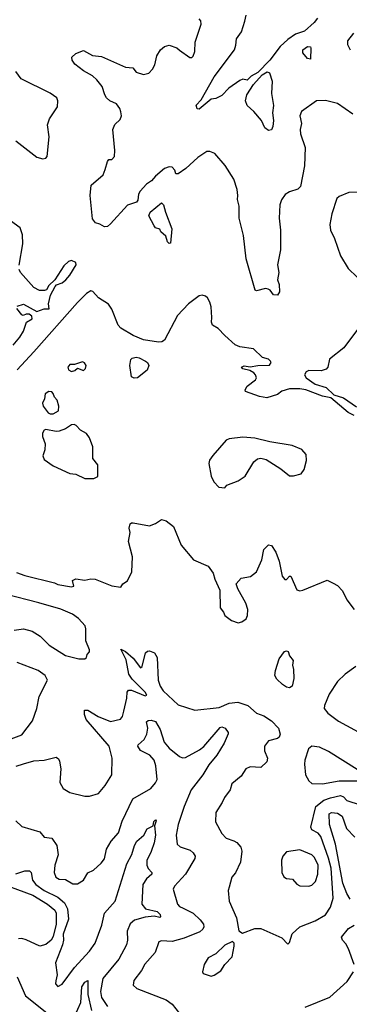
# Model space of a CAD drawing. Extents: x 1921360 to 2014538, y 768294 to 907744.
# Tile 166 of 256: x 1953562 to 1955753, y 842180 to 848725. Entities that reach past the tile are written whole.
import ezdxf

# ---------------------------------------------------------------- set-up
doc = ezdxf.new("R2010")
doc.units = 0

msp = doc.modelspace()

# ---------------------------------------------------------------- linework, layer by layer
at = {"layer": '0CON10XD'}
for points in [[(1955776, 848096), (1955675, 848167.5), (1955595, 848187.5), (1955535, 848186.2), (1955436.2, 848115), (1955423.3, 848085), (1955435.8, 848035), (1955425.8, 847995), (1955429.2, 847965), (1955460, 847875), (1955455, 847753.3), (1955429.2, 847615), (1955411.3, 847598.7), (1955355, 847580), (1955326.9, 847563.1), (1955301.7, 847528.3), (1955290.4, 847495), (1955286.9, 847405), (1955294.6, 847324.6), (1955295.8, 847195), (1955275.4, 847095), (1955284.4, 847045), (1955275.6, 846995), (1955285.9, 846964.1), (1955290, 846915), (1955276, 846894), (1955250, 846895), (1955227, 846927), (1955214.2, 846934.2), (1955195, 846938), (1955135, 846923.3), (1955127.5, 846927.5), (1955067.9, 847135), (1955049.7, 847289.7), (1955020.9, 847405), (1955021.1, 847485), (1955009.3, 847529.3), (1955011.1, 847555), (1955007.8, 847595), (1954985.7, 847665), (1954927.5, 847755), (1954858.8, 847835), (1954825, 847849.2), (1954805, 847849.4), (1954745, 847808.1), (1954665.4, 847735), (1954615, 847700), (1954600, 847700), (1954593.3, 847725), (1954575, 847743.3), (1954555, 847746.2), (1954525, 847735.5), (1954463.8, 847685), (1954437.5, 847652.5), (1954405, 847630.9), (1954362.9, 847585), (1954352.1, 847565), (1954347.3, 847525), (1954338.2, 847511.8), (1954278.8, 847491.2), (1954165, 847367.3), (1954145, 847350.6), (1954125, 847347.5), (1954095, 847366.2), (1954065, 847374), (1954045, 847401.2), (1954029.6, 847555), (1954036.2, 847623.8), (1954116.3, 847693.7), (1954129.5, 847729.5), (1954145, 847782), (1954155, 847796), (1954175, 847796.2), (1954191.2, 847815), (1954193.8, 847855), (1954180.8, 847995), (1954195, 848027.5), (1954229.5, 848060.5), (1954238, 848085), (1954235, 848112.5), (1954227.1, 848135), (1954205.8, 848165), (1954160, 848185), (1954139.4, 848205), (1954126.7, 848225), (1954109.9, 848279.9), (1954075.3, 848325.3), (1954045, 848352.5), (1953985.5, 848385.5), (1953929.1, 848429.1), (1953911.2, 848455), (1953907.5, 848475), (1953935, 848500), (1953985, 848520), (1954045, 848486.2), (1954105, 848480.8), (1954265, 848408.6), (1954314.3, 848404.3), (1954336.7, 848375), (1954385, 848360), (1954419.7, 848370.3), (1954445, 848396.2), (1954459.2, 848425), (1954473.8, 848485), (1954497.5, 848525), (1954525, 848547.5), (1954556.4, 848556.4), (1954607, 848537), (1954625, 848522.5), (1954693, 848473), (1954705, 848472.5), (1954715, 848482.5), (1954725.9, 848514.1), (1954728, 848575), (1954768, 848695), (1954767, 848717), (1954755, 848730)], [(1954755, 848130), (1954741.2, 848131.2), (1954735, 848156.2), (1954767.8, 848192.2), (1954855, 848345.7), (1954989.5, 848525), (1954999.5, 848555), (1955002.6, 848597.4), (1955035.5, 848645), (1955059.5, 848715), (1955066.5, 848755)], [(1955541.1, 848735), (1955520.4, 848705), (1955455, 848647.9), (1955395, 848628.1), (1955345, 848593.3), (1955294.3, 848545.7), (1955225.4, 848454.6), (1955145.8, 848374.2), (1955101.2, 848348.8), (1955075, 848323.3), (1955045, 848330), (1955025, 848320.8), (1954951.2, 848268.8), (1954905, 848220.9), (1954865, 848200), (1954833.6, 848196.4), (1954755, 848130)], [(1955781.5, 848635), (1955740, 848585), (1955740.3, 848560.3), (1955758, 848525)], [(1955495, 848463.3), (1955475, 848466.2), (1955444.4, 848505), (1955444.5, 848525), (1955475, 848545.4), (1955494.2, 848544.2), (1955498.1, 848535), (1955495, 848463.3)], [(1953535, 847919.2), (1953675, 847811.4), (1953715, 847800), (1953736.2, 847803.8), (1953743.3, 847815), (1953758.1, 847945), (1953745.7, 848025), (1953759.2, 848065), (1953813.3, 848145), (1953816, 848185), (1953808.8, 848205), (1953765, 848236), (1953571.2, 848331.2), (1953535, 848380)], [(1955215, 847987.5), (1955192.5, 848005), (1955170, 848055), (1955118, 848115), (1955073.8, 848155), (1955063.8, 848185), (1955071.4, 848225), (1955115.5, 848294.5), (1955172.9, 848357.1), (1955207, 848377), (1955221.7, 848371.7), (1955240.7, 848315), (1955235.4, 848235), (1955248.8, 848155), (1955243.1, 848105), (1955248.5, 848055), (1955245.5, 848014.5), (1955235, 847993.3), (1955215, 847987.5)], [(1955845, 847577.5), (1955750, 847575), (1955685, 847548.8), (1955671.2, 847535), (1955638, 847435), (1955624, 847364), (1955627.5, 847325), (1955655, 847270), (1955694, 847155), (1955745, 847070), (1955805, 847013.3)], [(1954555, 847237.5), (1954545, 847247.5), (1954533.3, 847285), (1954500, 847315), (1954493, 847333), (1954465, 847342), (1954455, 847353.8), (1954420.7, 847420.7), (1954428.4, 847445), (1954505, 847507.1), (1954518.1, 847495), (1954530, 847445), (1954573.8, 847335), (1954565, 847240), (1954555, 847237.5)], [(1953557.4, 847092.6), (1953583.5, 847235), (1953580.6, 847295), (1953565, 847340), (1953425, 847440.5)], [(1953545, 846820), (1953587, 846833), (1953675, 846785.4), (1953725, 846802.5), (1953758.1, 846801.9), (1953753, 846835), (1953767.2, 846892.8), (1953797.8, 846952.2), (1953807, 846963), (1953845, 846974.6), (1953869.1, 846995), (1953895, 847025.7), (1953937.1, 847095), (1953935, 847110), (1953905, 847122.9), (1953885, 847118.1), (1953855, 847089.4), (1953794.1, 846995.9), (1953755, 846958.8), (1953740, 846930), (1953726.5, 846923.5), (1953694.3, 846925), (1953655, 846944.8), (1953567.3, 847045), (1953557.2, 847065)], [(1955785, 846094.3), (1955745, 846113.9), (1955630.9, 846210.9), (1955575, 846221.5), (1955464.7, 846265.3), (1955425, 846271.8), (1955355, 846271.2), (1955305, 846256.2), (1955275, 846233.3), (1955205, 846212), (1955155, 846218.8), (1955063.9, 846253.9), (1955060, 846265), (1955075, 846287.5), (1955129.5, 846330.5), (1955136, 846345), (1955129.4, 846365), (1955117.6, 846377.6), (1955092.3, 846392.3), (1955045, 846403.1), (1955036.2, 846415), (1955055, 846423.1), (1955095, 846418.2), (1955145, 846426.7), (1955222.5, 846427.5), (1955232.5, 846445), (1955230, 846455), (1955215, 846468.8), (1955175, 846478.8), (1955116.8, 846536.8), (1955025, 846550), (1954995, 846564), (1954924.5, 846624.5), (1954882, 846672), (1954842.5, 846695), (1954836.7, 846715), (1954840, 846745), (1954833.8, 846815), (1954825.9, 846845.9), (1954810, 846875), (1954796.1, 846886.1), (1954775, 846892.5), (1954755, 846890), (1954684.3, 846835.7), (1954610.7, 846759.3), (1954525, 846594.5), (1954506.1, 846583.9), (1954485, 846581.2), (1954385, 846595.6), (1954315, 846626), (1954234.2, 846675), (1954216.7, 846695), (1954175, 846800), (1954153, 846833), (1954085, 846876.7), (1954048.1, 846918.1), (1954035, 846921.4), (1954005, 846904), (1953945, 846844.8), (1953655, 846517.2)], [(1953519.1, 846560.9), (1953562, 846615), (1953587.7, 846655), (1953605.7, 846714.3), (1953644.3, 846735.7), (1953642.5, 846755), (1953625, 846767.1), (1953603.8, 846766.2), (1953585, 846757.5), (1953575, 846762.5), (1953543.3, 846805)], [(1955815, 846674), (1955717.6, 846542.4), (1955622.1, 846467.9), (1955610.8, 846415), (1955599.1, 846400.9), (1955565, 846390), (1955485, 846392.2), (1955465.6, 846384.4), (1955455.7, 846365), (1955466.9, 846345), (1955525, 846301.7), (1955599.1, 846279.1), (1955650.1, 846230.1), (1955715, 846210.2), (1955800.7, 846150.7)], [(1953655, 846517.2), (1953545, 846396.5)], [(1954321.7, 846341.7), (1954305, 846350), (1954294, 846425), (1954301.2, 846465), (1954310, 846475), (1954335, 846481.5), (1954355, 846477.5), (1954398, 846455), (1954411.2, 846445), (1954421.2, 846425), (1954410, 846395), (1954345, 846343.8), (1954321.7, 846341.7)], [(1953905, 846386.7), (1953928.3, 846391.7), (1953945, 846407.5), (1953985, 846392.5), (1954000, 846405), (1954002.5, 846425), (1953993, 846443), (1953979.3, 846449.3), (1953925, 846432.5), (1953895, 846432.5), (1953882.5, 846415), (1953887, 846397), (1953905, 846386.7)], [(1953765, 846103.8), (1953785, 846104), (1953820, 846125), (1953822.5, 846155), (1953810, 846195), (1953792.5, 846215), (1953785, 846240), (1953775, 846250), (1953755, 846252.5), (1953731.7, 846238.3), (1953726.7, 846205), (1953712.5, 846175), (1953717.5, 846155), (1953751.7, 846111.7), (1953765, 846103.8)], [(1954055, 845674.5), (1954081.7, 845688.3), (1954080, 845765), (1954048.3, 845808.3), (1954047.5, 845885), (1954026, 845945), (1954005, 845973.8), (1953965.9, 845995.9), (1953937.7, 846027.7), (1953923.6, 846033.6), (1953905, 846031.2), (1953865.6, 846004.4), (1953825, 845989.2), (1953805, 845987.1), (1953735, 846000), (1953723.6, 845996.4), (1953713.9, 845976.1), (1953713.8, 845955), (1953730, 845905), (1953728, 845865), (1953716.2, 845825), (1953725, 845801.2), (1953785, 845760), (1953895, 845708.1), (1953935, 845703.1), (1953995, 845675.8), (1954055, 845674.5)], [(1954925, 845612.5), (1954939.3, 845630.7), (1955015, 845660), (1955059.7, 845690.3), (1955117.5, 845785), (1955143.6, 845806.4), (1955165, 845810), (1955200.7, 845800.7), (1955298.8, 845738.8), (1955355, 845693.3), (1955383, 845693), (1955433.6, 845706.4), (1955453.8, 845735), (1955468.8, 845795), (1955466.2, 845835), (1955437.3, 845867.3), (1955373.9, 845893.9), (1955225, 845917.5), (1955125, 845942.5), (1955045, 845948.6), (1954955, 845937.5), (1954935, 845930), (1954845, 845827.5), (1954824.1, 845795.9), (1954820, 845775), (1954835, 845690), (1954851.7, 845651.7), (1954885, 845616.7), (1954925, 845612.5)], [(1953540.3, 845050.3), (1953595, 845030.8), (1953792.3, 844982.3), (1953815, 844971.2), (1953905, 844953.8), (1953921.7, 844958.3), (1953913, 844997), (1953935, 845008.8), (1953995, 844998.8), (1954035, 845008), (1954062.5, 845005), (1954175, 844961.9), (1954235, 844952.5), (1954247.5, 844975), (1954277.5, 844995), (1954306.7, 845055), (1954310.6, 845155), (1954285.8, 845255), (1954296.2, 845315), (1954288.8, 845345), (1954295, 845372.5), (1954305, 845381.2), (1954315, 845381.2), (1954425, 845361.2), (1954465, 845376.7), (1954505, 845401.2), (1954535, 845393.8), (1954585, 845356.2), (1954635, 845232), (1954716.7, 845135), (1954815, 845092), (1954847.1, 845045), (1954858.8, 845005), (1954892.7, 844932.7), (1954894.3, 844814.3), (1954916.1, 844786.1), (1954925, 844763.3), (1954970, 844730), (1955015, 844716.2), (1955038.3, 844721.7), (1955067.3, 844742.7), (1955075.9, 844764.1), (1955077.5, 844805), (1955065, 844846.7), (1955010.9, 844940.9), (1955000, 844975), (1955035, 845011.4), (1955095.6, 845024.4), (1955135.6, 845054.4), (1955170.6, 845135), (1955185, 845202.5), (1955215, 845233.3), (1955235, 845230), (1955264.2, 845185), (1955286.5, 845125), (1955306, 845025), (1955325, 845002.5), (1955335, 845003.3), (1955355, 845026.7), (1955365, 845026.2), (1955405, 844934), (1955425, 844928), (1955445, 844932.5), (1955605, 845000), (1955645, 844978), (1955675, 844963.8), (1955707.9, 844927.9), (1955737.5, 844867.5), (1955785, 844804)], [(1953525, 844666.7), (1953585.9, 844675.9), (1953645, 844660), (1953697.3, 844627.3), (1953757.8, 844567.8), (1953865, 844497.5), (1953955, 844475.8), (1953995, 844476.7), (1954006.7, 844485), (1954010, 844505), (1954025, 844522.5), (1954025.8, 844535), (1954000.8, 844595), (1954001.9, 844675), (1953996.4, 844695), (1953953.6, 844743.6), (1953912.1, 844772.1), (1953835.4, 844805.4), (1953689.2, 844849.2), (1953464, 844905)], [(1953538.1, 843761.9), (1953587.3, 843777.3), (1953655, 843798.9), (1953725, 843803.1), (1953805, 843822), (1953820.3, 843810.3), (1953827.1, 843795), (1953835.8, 843745), (1953829.2, 843655), (1953850, 843615), (1953895, 843588), (1953995, 843563.8), (1954025, 843563.8), (1954085, 843582), (1954130.6, 843635), (1954174.3, 843705), (1954176.7, 843815), (1954156.2, 843895), (1954003.7, 844073.7), (1953993.1, 844105), (1953992, 844135), (1954015, 844135.6), (1954083.5, 844093.5), (1954165, 844058.9), (1954232.5, 844075), (1954245, 844092.5), (1954255, 844127.5), (1954274.5, 844215), (1954277.1, 844255), (1954285, 844267.1), (1954305, 844268.6), (1954395, 844230.5), (1954407.5, 844235), (1954395.4, 844255), (1954310.3, 844340.3), (1954287.1, 844375), (1954270, 844470), (1954235, 844540), (1954265, 844525.5), (1954315, 844480), (1954365, 844415.6), (1954375.9, 844425), (1954398.4, 844515), (1954412.1, 844527.9), (1954425, 844530), (1954457.3, 844515), (1954476.1, 844485), (1954482.7, 844335), (1954495.2, 844295), (1954515, 844263.7), (1954615, 844170.8), (1954725.3, 844135.3), (1954887.4, 844152.6), (1954955, 844181.6), (1955011.8, 844188.3), (1955077.7, 844165), (1955135.9, 844115.9), (1955185, 844097.1), (1955235, 844064.8), (1955282.5, 844015), (1955293.1, 843975), (1955285.8, 843955), (1955275, 843947.5), (1955215, 843931.2), (1955189.2, 843895), (1955188.6, 843865), (1955210, 843815), (1955205, 843792.5), (1955165, 843753.5), (1955095, 843757.8), (1955066.2, 843745), (1955035, 843696.2), (1954972.5, 843645), (1954961.2, 843605), (1954922.9, 843555), (1954908.6, 843521.4), (1954865.7, 843455), (1954863, 843393), (1954906, 843315), (1954935, 843282.9), (1954985, 843267.1), (1955005, 843254.3), (1955030.8, 843225), (1955037.7, 843197.7), (1955030, 843125), (1954995.4, 843054.6), (1954972, 843025), (1954955, 842957.5), (1954948, 842935), (1954954, 842865), (1955003.3, 842755), (1955018.3, 842668.3), (1955043, 842653), (1955125, 842682.5), (1955165, 842682.5), (1955305, 842622.5), (1955345, 842580), (1955355, 842590), (1955372.2, 842647.8), (1955424, 842695), (1955525, 842734.5), (1955594.7, 842775.3), (1955628.5, 842825), (1955645.8, 842885), (1955632.1, 843085), (1955615, 843151.5), (1955562.7, 843295), (1955545, 843318.1), (1955505, 843338.9), (1955498, 843358), (1955531.2, 843495), (1955584.1, 843535.9), (1955628.5, 843551.5), (1955695, 843568.2), (1955715, 843557.7), (1955735.7, 843535), (1955825, 843505.5)], [(1955355, 844283), (1955335, 844287), (1955310, 844305), (1955271.7, 844341.7), (1955258.9, 844365), (1955261.4, 844398.6), (1955287.8, 844475), (1955323.3, 844525), (1955335, 844530), (1955345.8, 844525.8), (1955355.8, 844495), (1955379.2, 844465), (1955375.6, 844435), (1955382.9, 844405), (1955383.5, 844345), (1955372.5, 844295), (1955355, 844283)], [(1953505, 843943.3), (1953575, 843971.9), (1953647.1, 844065), (1953675.6, 844145), (1953691.1, 844225), (1953745.5, 844335), (1953731.9, 844365), (1953685, 844398.9), (1953545, 844452.5)], [(1955796.2, 844425), (1955725, 844374.2), (1955674, 844325), (1955618.9, 844241.1), (1955588.1, 844165), (1955586.5, 844145), (1955610.9, 844115), (1955682.3, 844062.3), (1955995, 843891.3)], [(1953535, 843399.2), (1953575, 843362.5), (1953695, 843325.8), (1953725, 843290), (1953775, 843284), (1953807.5, 843235), (1953816.8, 843173.2), (1953795.6, 843105), (1953791.4, 843055), (1953802, 843025), (1953825, 843012.5), (1953865, 843010), (1953915, 842981.2), (1953945, 842980.8), (1953985.4, 843004.6), (1954015, 843053.3), (1954051.7, 843071.7), (1954103.2, 843116.8), (1954125, 843146.2), (1954138.8, 843211.2), (1954170, 843265), (1954219.5, 843320.5), (1954242.7, 843397.3), (1954314.5, 843545), (1954434.4, 843615), (1954465, 843652.5), (1954475, 843674.2), (1954467.6, 843765), (1954455, 843801.9), (1954425.8, 843835.8), (1954365, 843865.7), (1954347.1, 843895), (1954349.2, 843905), (1954389.1, 843940.9), (1954407.3, 843975), (1954414.3, 844014.3), (1954405, 844057.5), (1954415, 844066.7), (1954435, 844068.8), (1954465, 844058.8), (1954495, 844006.2), (1954521.6, 843921.6), (1954555, 843882.5), (1954625, 843826.5), (1954645, 843818.8), (1954665, 843819.6), (1954758, 843872), (1954785.6, 843894.4), (1954895, 844020), (1954905, 844024.3), (1954928.8, 844015), (1954947, 843987), (1954947, 843977), (1954920.8, 843915), (1954873.4, 843836.6), (1954818.9, 843771.1), (1954778.8, 843705), (1954701.5, 843605), (1954654.6, 843495), (1954614.5, 843375), (1954600.9, 843305), (1954607.5, 843245), (1954627.4, 843227.4), (1954693.9, 843203.9), (1954715.8, 843185.8), (1954727.3, 843165), (1954725, 843148.8), (1954663.6, 843045), (1954590.6, 842965), (1954581.1, 842945), (1954610.6, 842845), (1954625, 842830), (1954648.9, 842818.9), (1954715, 842786.2), (1954761.6, 842741.6), (1954782.6, 842712.6), (1954785.3, 842695), (1954779.9, 842680.1), (1954758.4, 842661.6), (1954655, 842619.6), (1954575, 842597.5), (1954505, 842600.8), (1954486, 842594), (1954461.4, 842525), (1954393.7, 842446.3), (1954371.4, 842405), (1954321.3, 842338.7), (1954315.9, 842305.9), (1954340, 842285), (1954535, 842209.4), (1954575, 842180), (1954625, 842118.8)], [(1955575, 843644.6), (1955685.9, 843665.9), (1955832.5, 843665), (1955849.1, 843670.9), (1955854.6, 843685), (1955834.8, 843715), (1955805, 843739.5), (1955615, 843861.1), (1955555, 843888.8), (1955504.7, 843895.3), (1955482.8, 843877.2), (1955457, 843803), (1955454.2, 843775), (1955462, 843705), (1955484.4, 843664.4), (1955505, 843647.1), (1955575, 843644.6)], [(1953535, 843046.2), (1953595, 843066.5), (1953626.3, 843066.3), (1953638.8, 843055), (1953646.7, 843005), (1953668.6, 842975), (1953725, 842936), (1953815, 842892.5), (1953859.8, 842855), (1953879.8, 842815), (1953885.4, 842745), (1953849.8, 842645), (1953851.8, 842605), (1953845.7, 842574.3), (1953798.6, 842455), (1953810.8, 842375), (1953801.2, 842335), (1953800, 842315), (1953815, 842297.5), (1953845, 842313.8), (1953926.7, 842425), (1954025, 842533.5), (1954063.3, 842585), (1954107.7, 842705), (1954126.2, 842785), (1954195.7, 842865), (1954275, 843113.8), (1954306.9, 843175), (1954325, 843236.2), (1954340.6, 843265), (1954387.5, 843305), (1954410, 843345), (1954450, 843365), (1954454.2, 843395), (1954465, 843406.2), (1954469.2, 843399.2), (1954457.5, 843365), (1954464.3, 843305), (1954455, 843253.3), (1954435.9, 843195), (1954406, 843135), (1954407.7, 843105), (1954416.7, 843083.3)], [(1955759.3, 842879.3), (1955735.8, 842915.8), (1955709.7, 842985), (1955661.6, 843245), (1955622.2, 843375), (1955619.4, 843445), (1955635, 843455.4), (1955675, 843451.1), (1955705, 843430.5), (1955735, 843348.5), (1955789.8, 843289.8)], [(1955485, 842965.7), (1955505, 842971.4), (1955528.9, 842995), (1955543.1, 843045), (1955546.2, 843105), (1955522.4, 843155), (1955503.2, 843173.2), (1955425, 843205.5), (1955335, 843192.5), (1955310.8, 843165), (1955301.7, 843138.3), (1955305.4, 843055.4), (1955317.2, 843027.2), (1955335, 843016.9), (1955375, 843011.9), (1955405, 842977.5), (1955425, 842967.5), (1955485, 842965.7)], [(1954416.7, 843083.3), (1954440, 843055), (1954440, 843045), (1954405, 843014.2), (1954380.9, 842975), (1954374.1, 842845), (1954398.6, 842815), (1954475.8, 842795.8), (1954495, 842775.6), (1954498, 842762), (1954492.3, 842757.7), (1954455, 842766.2), (1954395, 842758), (1954325, 842737.9), (1954295.2, 842714.8), (1954276.9, 842665), (1954278.5, 842605), (1954271.4, 842575), (1954220.1, 842479.9), (1954115, 842350.9), (1954098.8, 842265), (1954106.2, 842225), (1954144.6, 842165)], [(1953382.6, 843002.6), (1953648.1, 842905), (1953747.5, 842845), (1953796.2, 842805), (1953803.2, 842785), (1953803, 842713), (1953785, 842631.4), (1953770, 842605), (1953735, 842577.8), (1953695, 842566.7), (1953605, 842608), (1953575, 842616.6), (1953554.4, 842615)], [(1955785.7, 842445), (1955748.5, 842548.5), (1955730.5, 842580.5), (1955707.1, 842605), (1955701.9, 842625), (1955747, 842683), (1955785, 842706)], [(1954835, 842366.7), (1954855, 842374), (1954898.9, 842401.1), (1954925.8, 842445), (1954973.8, 842495), (1954987.5, 842565), (1954987, 842587), (1954977, 842597), (1954925, 842573.3), (1954865, 842514), (1954815, 842488.8), (1954788, 842445), (1954777.5, 842395), (1954782.5, 842385), (1954835, 842366.7)], [(1953545, 842363.3), (1953601.2, 842235), (1953787.2, 842087.2)], [(1955459.6, 842160.4), (1955622.8, 842227.2), (1955738.1, 842331.9), (1955780, 842395)], [(1953927.7, 842102.3), (1953968.2, 842191.8), (1953974, 842295), (1953995, 842327.1), (1954015, 842338.8), (1954015.7, 842245), (1954038.5, 842138.5)]]:
    msp.add_lwpolyline(points, dxfattribs=at)

doc.saveas('drawing.dxf')
